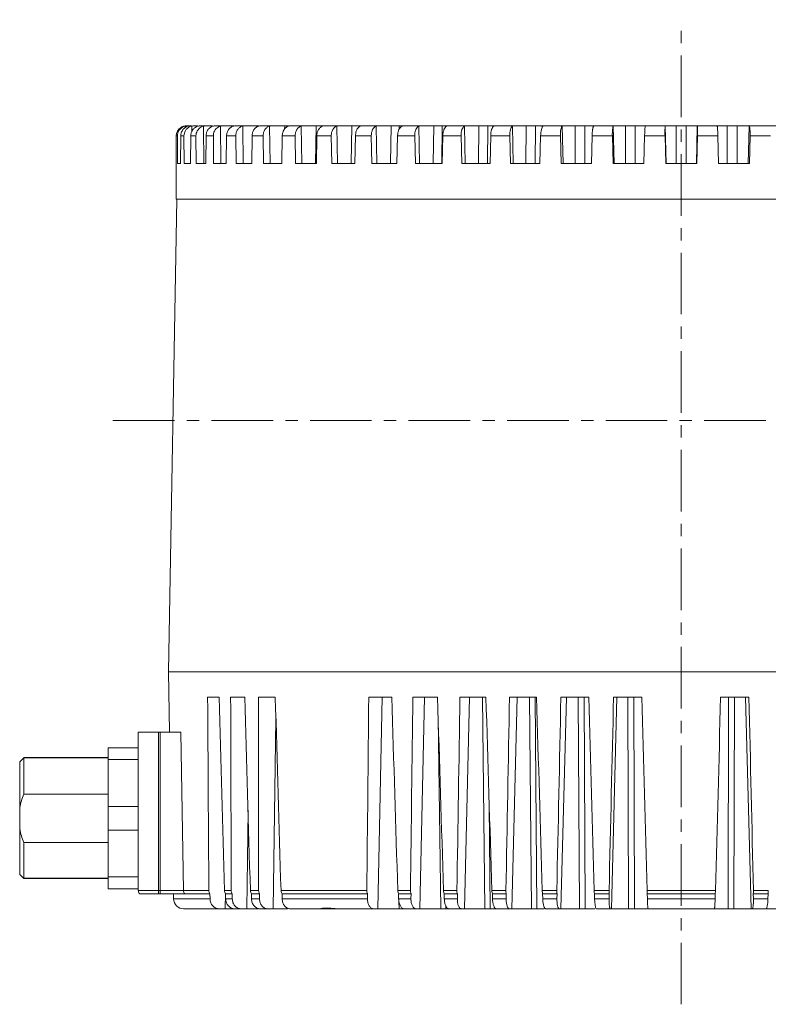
# Model space of a CAD drawing. Extents: x 695 to 3294, y -288 to 575.
# Tile 80 of 83: x 2959 to 3034, y 294 to 392. Entities that reach past the tile are written whole.
import ezdxf

# ---------------------------------------------------------------- set-up
doc = ezdxf.new("R2010")
doc.units = 0
doc.header["$LTSCALE"] = 16.335
doc.linetypes.add('CENTER', pattern=[0.6, 0.375, -0.075, 0.075, -0.075])
doc.layers.add('3_ALL_AXES', color=7, linetype='CONTINUOUS')
doc.layers.add('7_ALL_FEATURES', color=7, linetype='CONTINUOUS', lineweight=15)
doc.layers.add('中心', color=6, linetype='CENTER', lineweight=13)

msp = doc.modelspace()

# ---------------------------------------------------------------- linework, layer by layer
at = {"layer": '3_ALL_AXES', "color": 7, "linetype": 'Continuous'}
for p, q in [((2968.274, 318.853), (2959.874, 318.853)), ((2968.274, 306.853), (2959.874, 306.853))]:
    msp.add_line(p, q, dxfattribs=at)
at = {"layer": '7_ALL_FEATURES', "color": 9, "linetype": 'Continuous'}
for p, q in [((2975.938, 381.679), (2975.938, 381.53)), ((2976.582, 381.679), (2976.585, 381.117)), ((2977.76, 381.679), (2977.786, 377.953)), ((2979.459, 381.679), (2979.494, 377.953)), ((2981.659, 381.679), (2981.703, 377.953)), ((2983.114, 381.703), (2983.112, 381.609)), ((2984.337, 381.679), (2984.39, 377.953)), ((2985.83, 381.703), (2985.823, 381.387)), ((2987.464, 381.679), (2987.525, 377.953)), ((2988.978, 381.703), (2988.905, 377.953)), ((2991.005, 381.679), (2991.074, 377.953)), ((2992.524, 381.703), (2992.458, 377.953)), ((2993.254, 381.703), (2993.252, 381.598)), ((2994.921, 381.679), (2994.997, 377.953)), ((2996.429, 381.703), (2996.37, 377.953)), ((2997.223, 381.703), (2997.218, 381.37)), ((2999.17, 381.679), (2999.252, 377.953)), ((3000.65, 381.703), (3000.6, 377.953)), ((3001.5, 381.703), (3001.452, 377.953)), ((3003.705, 381.679), (3003.792, 377.953)), ((3005.14, 381.703), (3005.099, 377.953)), ((3006.037, 381.703), (3005.998, 377.953)), ((3008.477, 381.679), (3008.568, 377.953)), ((3009.851, 381.703), (3009.82, 377.953)), ((3010.785, 381.703), (3010.756, 377.953)), ((3013.432, 381.679), (3013.526, 377.953)), ((3014.731, 381.703), (3014.71, 377.953)), ((3015.692, 381.703), (3015.672, 377.953)), ((3018.517, 381.679), (3018.614, 377.953)), ((3019.727, 381.703), (3019.716, 377.953)), ((3020.703, 381.703), (3020.694, 377.953)), ((3023.676, 381.679), (3023.774, 377.953)), ((3024.783, 381.703), (3024.782, 377.953)), ((3025.765, 381.703), (3025.766, 377.953)), ((3026.872, 381.679), (3026.775, 377.953)), ((3029.845, 381.703), (3029.855, 377.953)), ((3030.822, 381.703), (3030.833, 377.953)), ((3032.032, 381.679), (3031.935, 377.953)), ((2975.05, 380.703), (2975.157, 380.703)), ((2975.494, 380.703), (2975.812, 380.703)), ((2976.483, 380.703), (2977.01, 380.703)), ((2978.007, 380.703), (2978.736, 380.703)), ((2980.049, 380.703), (2980.972, 380.703)), ((2982.586, 380.703), (2983.694, 380.703)), ((2985.591, 380.703), (2986.871, 380.703)), ((2989.03, 380.703), (2990.469, 380.703)), ((2992.867, 380.703), (2994.448, 380.703)), ((2997.059, 380.703), (2998.765, 380.703)), ((3001.56, 380.703), (3003.372, 380.703)), ((3006.32, 380.703), (3008.22, 380.703)), ((3011.289, 380.703), (3013.254, 380.703)), ((3016.411, 380.703), (3018.42, 380.703)), ((3021.629, 380.703), (3023.661, 380.703)), ((3026.888, 380.703), (3028.919, 380.703)), ((3032.129, 380.703), (3034.138, 380.703)), ((2995.083, 303.853), (2995.511, 324.903)), ((2999.263, 303.853), (2999.724, 324.903)), ((3003.727, 303.853), (3004.218, 324.903)), ((3005.748, 303.853), (3005.521, 324.903)), ((3008.428, 303.853), (3008.942, 324.903)), ((3010.364, 303.853), (3010.19, 324.903)), ((3010.922, 303.853), (3010.755, 324.903)), ((3013.313, 303.853), (3013.845, 324.903)), ((3015.143, 303.853), (3015.025, 324.903)), ((3015.717, 303.853), (3015.606, 324.903)), ((3018.33, 303.853), (3018.874, 324.903)), ((3020.033, 303.853), (3019.972, 324.903)), ((3020.617, 303.853), (3020.563, 324.903)), ((3029.931, 303.853), (3029.986, 324.903)), ((3030.516, 303.853), (3030.577, 324.903)), ((3032.219, 303.853), (3031.675, 324.903)), ((2984.693, 303.853), (2984.962, 322.726)), ((3001.346, 303.853), (3001.095, 322.854)), ((2973.274, 305.353), (2973.274, 321.403)), ((2973.432, 305.68), (2973.432, 321.403)), ((2975.759, 305.67), (2975.491, 321.403)), ((2982.073, 303.853), (2982.189, 313.653)), ((3006.285, 303.853), (3006.176, 314.161)), ((2971.274, 305.68), (2973.274, 305.68)), ((2973.274, 305.68), (2973.432, 305.68)), ((2973.432, 305.353), (2973.432, 305.68)), ((2975.759, 305.68), (2973.432, 305.68)), ((2978.29, 305.67), (2975.759, 305.67)), ((2980.516, 305.67), (2979.836, 305.67)), ((2983.233, 305.67), (2982.417, 305.67)), ((2994.004, 305.67), (2985.467, 305.67)), ((2998.336, 305.67), (2997.078, 305.67)), ((3002.964, 305.67), (3001.627, 305.67)), ((3007.836, 305.67), (3006.435, 305.67)), ((3012.899, 305.67), (3011.45, 305.67)), ((3018.097, 305.67), (3016.616, 305.67)), ((3028.672, 305.67), (3021.876, 305.67)), ((3033.933, 305.67), (3032.452, 305.67)), ((2974.783, 304.836), (2978.403, 304.836)), ((2979.926, 303.853), (2979.94, 305.353)), ((2979.961, 304.836), (2980.622, 304.836)), ((2982.537, 304.836), (2983.33, 304.836)), ((2985.581, 304.836), (2994.069, 304.836)), ((2997.167, 304.836), (2998.389, 304.836)), ((2997.206, 303.853), (2997.195, 304.598)), ((3001.705, 304.836), (3003.003, 304.836)), ((3006.502, 304.836), (3007.862, 304.836)), ((3011.504, 304.836), (3012.911, 304.836)), ((3016.657, 304.836), (3018.096, 304.836)), ((3021.905, 304.836), (3028.644, 304.836)), ((3032.453, 304.836), (3033.891, 304.836)), ((3001.855, 303.853), (3001.851, 304.169))]:
    msp.add_line(p, q, dxfattribs=at)
at = {"layer": '7_ALL_FEATURES', "color": 7, "linetype": 'Continuous'}
for p, q in [((2976.155, 381.703), (2976.333, 381.703)), ((2976.579, 381.703), (2976.483, 381.703)), ((2976.799, 381.703), (2977.155, 381.703)), ((2977.451, 381.703), (2978.666, 381.703)), ((2979.418, 381.703), (2978.942, 381.703)), ((2979.668, 381.703), (2980.774, 381.703)), ((2980.942, 381.703), (2983.276, 381.703)), ((2984.337, 381.703), (2983.427, 381.703)), ((2984.53, 381.703), (2986.213, 381.703)), ((2987.464, 381.703), (2986.371, 381.703)), ((2987.645, 381.703), (2989.635, 381.703)), ((2991.005, 381.703), (2989.741, 381.703)), ((2991.173, 381.703), (2993.483, 381.703)), ((2994.921, 381.703), (2993.5, 381.703)), ((2995.074, 381.703), (2999.17, 381.703)), ((2999.306, 381.703), (3003.705, 381.703)), ((3003.822, 381.703), (3008.477, 381.703)), ((3008.574, 381.703), (3011.549, 381.703)), ((3013.432, 381.703), (3011.552, 381.703)), ((3013.508, 381.703), (3018.517, 381.703)), ((3016.572, 381.703), (3016.573, 381.702)), ((3018.572, 381.703), (3023.676, 381.703)), ((3021.698, 381.69), (3021.696, 381.679)), ((3023.708, 381.703), (3026.84, 381.703)), ((3026.872, 381.703), (3031.977, 381.703)), ((3028.853, 381.679), (3028.851, 381.69)), ((3032.032, 381.703), (3037.041, 381.703)), ((2975.05, 380.703), (2975.048, 377.953)), ((2975.157, 380.703), (2975.162, 377.953)), ((2975.494, 380.703), (2975.484, 377.953)), ((2975.812, 380.703), (2975.825, 377.953)), ((2976.483, 380.703), (2976.466, 377.953)), ((2977.01, 380.703), (2977.03, 377.953)), ((2978.007, 380.703), (2977.983, 377.953)), ((2978.736, 380.703), (2978.763, 377.953)), ((2980.049, 380.703), (2980.017, 377.953)), ((2980.972, 380.703), (2981.006, 377.953)), ((2982.586, 380.703), (2982.548, 377.953)), ((2983.694, 380.703), (2983.734, 377.953)), ((2985.591, 380.703), (2985.547, 377.953)), ((2986.871, 380.703), (2986.917, 377.953)), ((2989.03, 380.703), (2988.98, 377.953)), ((2990.469, 380.703), (2990.521, 377.953)), ((2992.867, 380.703), (2992.812, 377.953)), ((2994.448, 380.703), (2994.505, 377.953)), ((2997.059, 380.703), (2996.999, 377.953)), ((2998.765, 380.703), (2998.826, 377.953)), ((3001.56, 380.703), (3001.496, 377.953)), ((3003.372, 380.703), (3003.437, 377.953)), ((3006.32, 380.703), (3006.254, 377.953)), ((3008.22, 380.703), (3008.287, 377.953)), ((3011.289, 380.703), (3011.22, 377.953)), ((3013.254, 380.703), (3013.324, 377.953)), ((3016.411, 380.703), (3016.34, 377.953)), ((3018.42, 380.703), (3018.491, 377.953)), ((3021.629, 380.703), (3021.557, 377.953)), ((3023.661, 380.703), (3023.733, 377.953)), ((3026.888, 380.703), (3026.816, 377.953)), ((3028.919, 380.703), (3028.991, 377.953)), ((3032.129, 380.703), (3032.058, 377.953)), ((2975.024, 374.403), (2975.024, 377.953)), ((2975.048, 377.953), (2975.024, 377.953)), ((2975.484, 377.953), (2975.162, 377.953)), ((2976.466, 377.953), (2975.825, 377.953)), ((2977.983, 377.953), (2977.03, 377.953)), ((2980.017, 377.953), (2978.763, 377.953)), ((2982.548, 377.953), (2981.006, 377.953)), ((2985.547, 377.953), (2983.734, 377.953)), ((2988.98, 377.953), (2986.917, 377.953)), ((2992.812, 377.953), (2990.521, 377.953)), ((2996.999, 377.953), (2994.505, 377.953)), ((3001.496, 377.953), (2998.826, 377.953)), ((3006.254, 377.953), (3003.437, 377.953)), ((3011.22, 377.953), (3008.287, 377.953)), ((3016.34, 377.953), (3013.324, 377.953)), ((3021.557, 377.953), (3018.491, 377.953)), ((3026.816, 377.953), (3023.733, 377.953)), ((3032.058, 377.953), (3028.991, 377.953)), ((2975.095, 374.403), (2974.274, 327.403)), ((2975.024, 374.403), (3075.524, 374.403)), ((2974.379, 321.403), (2974.274, 327.403)), ((2974.275, 327.403), (3076.274, 327.403)), ((2979.317, 324.903), (2978.166, 324.903)), ((2981.869, 324.903), (2980.455, 324.903)), ((2984.897, 324.903), (2983.234, 324.903)), ((2996.479, 324.903), (2994.19, 324.903)), ((3001.031, 324.903), (2998.581, 324.903)), ((3005.849, 324.903), (3003.264, 324.903)), ((3010.88, 324.903), (3008.189, 324.903)), ((3016.068, 324.903), (3013.3, 324.903)), ((3021.357, 324.903), (3018.543, 324.903)), ((3032.006, 324.903), (3029.192, 324.903)), ((2971.274, 305.68), (2971.274, 321.403)), ((2971.274, 321.403), (2975.491, 321.403)), ((2968.274, 305.853), (2968.274, 319.853)), ((2971.274, 319.853), (2968.274, 319.853)), ((2959.474, 318.453), (2959.874, 318.853)), ((2959.474, 307.253), (2959.474, 318.453)), ((2959.874, 318.853), (2959.874, 315.251)), ((2971.274, 318.685), (2968.274, 318.685)), ((2968.274, 315.251), (2959.874, 315.251)), ((2971.274, 314.021), (2968.274, 314.021)), ((2971.274, 311.685), (2968.274, 311.685)), ((2959.874, 310.455), (2959.874, 306.853)), ((2968.274, 310.455), (2959.874, 310.455)), ((2959.474, 307.253), (2959.874, 306.853)), ((2971.274, 307.021), (2968.274, 307.021)), ((2971.274, 305.853), (2968.274, 305.853)), ((2971.389, 305.353), (2975.865, 305.353)), ((2974.774, 305.353), (2974.783, 304.836)), ((2975.878, 305.353), (2978.399, 305.353)), ((2978.403, 304.836), (2978.399, 305.353)), ((2979.947, 305.353), (2979.961, 304.836)), ((2979.947, 305.353), (2980.62, 305.353)), ((2980.622, 304.836), (2980.62, 305.353)), ((2982.522, 305.353), (2982.537, 304.836)), ((2982.522, 305.353), (2983.33, 305.353)), ((2983.33, 304.836), (2983.33, 305.353)), ((2985.566, 305.353), (2985.581, 304.836)), ((2985.566, 305.353), (2994.074, 305.353)), ((2994.069, 304.836), (2994.074, 305.353)), ((2997.151, 305.353), (2998.395, 305.353)), ((2997.151, 305.353), (2997.167, 304.836)), ((2998.389, 304.836), (2998.395, 305.353)), ((3001.689, 305.353), (3003.011, 305.353)), ((3001.689, 305.353), (3001.705, 304.836)), ((3003.003, 304.836), (3003.011, 305.353)), ((3006.486, 305.353), (3007.871, 305.353)), ((3006.486, 305.353), (3006.502, 304.836)), ((3007.862, 304.836), (3007.871, 305.353)), ((3011.489, 305.353), (3012.922, 305.353)), ((3011.489, 305.353), (3011.504, 304.836)), ((3012.911, 304.836), (3012.922, 305.353)), ((3016.643, 305.353), (3018.108, 305.353)), ((3016.643, 305.353), (3016.657, 304.836)), ((3018.096, 304.836), (3018.108, 305.353)), ((3021.891, 305.353), (3028.658, 305.353)), ((3021.891, 305.353), (3021.905, 304.836)), ((3028.644, 304.836), (3028.658, 305.353)), ((3032.441, 305.353), (3033.906, 305.353)), ((3032.441, 305.353), (3032.453, 304.836)), ((3033.891, 304.836), (3033.906, 305.353)), ((2975.783, 303.853), (2983.221, 303.853)), ((2983.388, 303.853), (2986.108, 303.853)), ((2986.373, 303.853), (3002.096, 303.853)), ((3002.181, 303.853), (3006.768, 303.853)), ((3006.883, 303.853), (3011.647, 303.853)), ((3011.786, 303.853), (3016.679, 303.853)), ((3016.838, 303.853), (3021.932, 303.853)), ((3021.981, 303.853), (3038.762, 303.853))]:
    msp.add_line(p, q, dxfattribs=at)
for centre, radius, start, end in [((2976.165, 380.704), 1.008, 160.79215, 180.03362), ((2976.154, 380.706), 0.997, 102.49264, 160.72617), ((2976.049, 380.71), 0.993, 90.01092, 102.50651), ((2976.155, 380.696), 1.007, 89.9728, 102.41951), ((2976.794, 380.735), 0.968, 102.63466, 107.55052), ((2975.783, 304.853), 1, 181, 270)]:
    msp.add_arc(centre, radius, start, end, dxfattribs=at)
for centre, major_axis, ratio, start_param, end_param in [((3046.713, 2567.773), (32.172, 3441.002), 0.018232, -4.002253, -3.99486), ((2997.924, 2567.773), (-41.043, 3441.002), 0.017376, -4.002631, -3.995238), ((3052.46, 2567.773), (40.796, 3441.002), 0.017403, -4.002218, -3.994824), ((2992.484, 2567.773), (-49.204, 3441.002), 0.016351, -4.002658, -3.995264), ((3057.91, 2567.773), (48.972, 3441.002), 0.016384, -4.002191, -3.994797), ((2987.404, 2567.773), (-56.826, 3441.002), 0.015147, -4.002674, -3.99528), ((3071.894, 2567.773), (69.949, 3441.002), 0.012302, -4.002174, -3.99478), ((2974.851, 2567.773), (-75.653, 3441.002), 0.010601, -4.002657, -3.995263), ((3075.597, 2567.773), (75.502, 3441.002), 0.010651, -4.00219, -3.994797), ((2971.716, 2567.773), (-80.354, 3441.002), 0.00883, -4.00263, -3.995237), ((3078.749, 2567.773), (80.228, 3441.002), 0.008884, -4.002217, -3.994823), ((2969.168, 2567.773), (-84.175, 3441.002), 0.006963, -4.002594, -3.995201), ((3081.315, 2567.773), (84.075, 3441.002), 0.007019, -4.002252, -3.994859), ((2967.234, 2567.773), (-87.073, 3441.002), 0.00502, -4.002551, -3.995157), ((3083.267, 2567.773), (87.002, 3441.002), 0.005078, -4.002296, -3.994902), ((2965.937, 2567.773), (-89.019, 3441.002), 0.003022, -4.002502, -3.995109), ((3084.583, 2567.773), (88.976, 3441.002), 0.003081, -4.002344, -3.994951), ((2965.289, 2567.773), (-89.99, 3441.002), 0.000991, -4.00245, -3.995056), ((3085.26, 2567.773), (89.99, 3441.002), 0.000991, -2.288129, -2.280735), ((2965.965, 2567.773), (-88.976, 3441.002), 0.003081, -2.288235, -2.280841)]:
    msp.add_ellipse(centre, major_axis=major_axis, ratio=ratio, start_param=start_param, end_param=end_param, dxfattribs=at)
for points, knots in [([(2975.834, 381.679), (2975.725, 381.655), (2975.512, 381.569), (2975.256, 381.341), (2975.089, 381.042), (2975.05, 380.815), (2975.05, 380.703)], [0, 0, 0, 0, 0.249886, 0.499895, 0.749962, 1, 1, 1, 1]), ([(2976.272, 381.679), (2976.164, 381.655), (2975.953, 381.568), (2975.699, 381.341), (2975.533, 381.041), (2975.494, 380.815), (2975.494, 380.703)], [0, 0, 0, 0, 0.248679, 0.498399, 0.749018, 1, 1, 1, 1]), ([(2975.812, 380.703), (2975.812, 380.808), (2975.844, 381.02), (2975.988, 381.305), (2976.213, 381.531), (2976.403, 381.626), (2976.502, 381.658)], [0, 0, 0, 0, 0.251236, 0.501718, 0.751107, 1, 1, 1, 1]), ([(2976.483, 381.703), (2976.465, 381.703), (2976.395, 381.701), (2976.324, 381.691), (2976.272, 381.679)], [0, 0, 0, 0, 0.244815, 1, 1, 1, 1]), ([(2977.247, 381.679), (2977.141, 381.655), (2976.933, 381.568), (2976.685, 381.34), (2976.522, 381.041), (2976.484, 380.815), (2976.483, 380.703)], [0, 0, 0, 0, 0.246256, 0.495309, 0.746993, 1, 1, 1, 1]), ([(2977.01, 380.703), (2977.009, 380.878), (2977.096, 381.232), (2977.353, 381.493), (2977.503, 381.578)], [0, 0, 0, 0, 0.504234, 1, 1, 1, 1]), ([(2977.451, 381.703), (2977.434, 381.703), (2977.366, 381.701), (2977.298, 381.691), (2977.247, 381.679)], [0, 0, 0, 0, 0.242506, 1, 1, 1, 1]), ([(2977.76, 381.679), (2977.778, 381.683), (2977.848, 381.697), (2977.92, 381.703), (2977.975, 381.703)], [0, 0, 0, 0, 0.246834, 1, 1, 1, 1]), ([(2978.748, 381.679), (2978.645, 381.655), (2978.443, 381.567), (2978.202, 381.338), (2978.046, 381.04), (2978.008, 380.815), (2978.007, 380.703)], [0, 0, 0, 0, 0.24258, 0.490596, 0.743877, 1, 1, 1, 1]), ([(2978.736, 380.703), (2978.734, 380.869), (2978.809, 381.203), (2979.034, 381.463), (2979.168, 381.552)], [0, 0, 0, 0, 0.507539, 1, 1, 1, 1]), ([(2978.942, 381.703), (2978.927, 381.703), (2978.861, 381.701), (2978.796, 381.691), (2978.748, 381.679)], [0, 0, 0, 0, 0.239965, 1, 1, 1, 1]), ([(2979.168, 381.552), (2979.191, 381.567), (2979.281, 381.622), (2979.382, 381.661), (2979.459, 381.679)], [0, 0, 0, 0, 0.252344, 1, 1, 1, 1]), ([(2979.459, 381.679), (2979.475, 381.683), (2979.544, 381.698), (2979.615, 381.703), (2979.668, 381.703)], [0, 0, 0, 0, 0.24493, 1, 1, 1, 1]), ([(2980.759, 381.679), (2980.659, 381.655), (2980.465, 381.565), (2980.236, 381.336), (2980.086, 381.038), (2980.05, 380.815), (2980.049, 380.703)], [0, 0, 0, 0, 0.237598, 0.484219, 0.739657, 1, 1, 1, 1]), ([(2980.942, 381.703), (2980.927, 381.703), (2980.866, 381.701), (2980.804, 381.691), (2980.759, 381.679)], [0, 0, 0, 0, 0.237094, 1, 1, 1, 1]), ([(2980.972, 380.703), (2980.971, 380.815), (2981.001, 381.037), (2981.144, 381.336), (2981.368, 381.566), (2981.561, 381.655), (2981.659, 381.679)], [0, 0, 0, 0, 0.261614, 0.516781, 0.762544, 1, 1, 1, 1]), ([(2981.659, 381.679), (2981.675, 381.683), (2981.742, 381.698), (2981.81, 381.703), (2981.861, 381.703)], [0, 0, 0, 0, 0.242993, 1, 1, 1, 1]), ([(2983.257, 381.679), (2983.163, 381.655), (2982.978, 381.563), (2982.762, 381.334), (2982.622, 381.037), (2982.587, 380.815), (2982.586, 380.703)], [0, 0, 0, 0, 0.231239, 0.476134, 0.734322, 1, 1, 1, 1]), ([(2983.427, 381.703), (2983.414, 381.703), (2983.356, 381.701), (2983.3, 381.691), (2983.257, 381.679)], [0, 0, 0, 0, 0.233751, 1, 1, 1, 1]), ([(2983.694, 380.703), (2983.692, 380.815), (2983.72, 381.036), (2983.852, 381.333), (2984.061, 381.564), (2984.244, 381.655), (2984.337, 381.679)], [0, 0, 0, 0, 0.267266, 0.525204, 0.769051, 1, 1, 1, 1]), ([(2984.337, 381.679), (2984.352, 381.683), (2984.416, 381.698), (2984.481, 381.703), (2984.53, 381.703)], [0, 0, 0, 0, 0.240988, 1, 1, 1, 1]), ([(2986.216, 381.679), (2986.128, 381.654), (2985.954, 381.561), (2985.754, 381.331), (2985.625, 381.035), (2985.592, 380.815), (2985.591, 380.703)], [0, 0, 0, 0, 0.223431, 0.466306, 0.727875, 1, 1, 1, 1]), ([(2986.371, 381.703), (2986.359, 381.703), (2986.307, 381.701), (2986.255, 381.69), (2986.216, 381.679)], [0, 0, 0, 0, 0.229723, 1, 1, 1, 1]), ([(2986.871, 380.703), (2986.869, 380.814), (2986.894, 381.034), (2987.014, 381.33), (2987.206, 381.561), (2987.377, 381.655), (2987.464, 381.679)], [0, 0, 0, 0, 0.274038, 0.535422, 0.777074, 1, 1, 1, 1]), ([(2987.464, 381.679), (2987.478, 381.683), (2987.537, 381.698), (2987.599, 381.703), (2987.645, 381.703)], [0, 0, 0, 0, 0.238878, 1, 1, 1, 1]), ([(2989.603, 381.679), (2989.521, 381.654), (2989.36, 381.558), (2989.18, 381.328), (2989.062, 381.033), (2989.032, 380.815), (2989.03, 380.703)], [0, 0, 0, 0, 0.21411, 0.454734, 0.720342, 1, 1, 1, 1]), ([(2989.741, 381.703), (2989.73, 381.703), (2989.683, 381.701), (2989.637, 381.69), (2989.603, 381.679)], [0, 0, 0, 0, 0.224665, 1, 1, 1, 1]), ([(2990.469, 380.703), (2990.467, 380.814), (2990.488, 381.032), (2990.595, 381.327), (2990.767, 381.558), (2990.925, 381.654), (2991.005, 381.679)], [0, 0, 0, 0, 0.281888, 0.547425, 0.786676, 1, 1, 1, 1]), ([(2991.005, 381.679), (2991.018, 381.683), (2991.072, 381.698), (2991.129, 381.703), (2991.173, 381.703)], [0, 0, 0, 0, 0.236623, 1, 1, 1, 1]), ([(2993.38, 381.679), (2993.306, 381.654), (2993.18, 381.568), (2993.044, 381.39), (2992.912, 381.11), (2992.87, 380.868), (2992.867, 380.703)], [0, 0, 0, 0, 0.203355, 0.379126, 0.574156, 1, 1, 1, 1]), ([(2993.5, 381.703), (2993.491, 381.703), (2993.45, 381.701), (2993.41, 381.69), (2993.38, 381.679)], [0, 0, 0, 0, 0.21799, 1, 1, 1, 1]), ([(2994.448, 380.703), (2994.446, 380.814), (2994.463, 381.03), (2994.556, 381.323), (2994.706, 381.554), (2994.849, 381.654), (2994.921, 381.679)], [0, 0, 0, 0, 0.290715, 0.561115, 0.797873, 1, 1, 1, 1]), ([(2994.921, 381.679), (2994.933, 381.684), (2994.982, 381.698), (2995.034, 381.703), (2995.074, 381.703)], [0, 0, 0, 0, 0.234189, 1, 1, 1, 1]), ([(2997.507, 381.679), (2997.441, 381.653), (2997.312, 381.548), (2997.176, 381.32), (2997.085, 381.029), (2997.061, 380.814), (2997.059, 380.703)], [0, 0, 0, 0, 0.190938, 0.42677, 0.70241, 1, 1, 1, 1]), ([(2997.607, 381.703), (2997.6, 381.703), (2997.566, 381.7), (2997.532, 381.69), (2997.507, 381.679)], [0, 0, 0, 0, 0.208592, 1, 1, 1, 1]), ([(2998.765, 380.703), (2998.762, 380.814), (2998.777, 381.028), (2998.855, 381.319), (2998.98, 381.548), (2999.106, 381.653), (2999.17, 381.679)], [0, 0, 0, 0, 0.300322, 0.576239, 0.810563, 1, 1, 1, 1]), ([(2999.17, 381.679), (2999.18, 381.684), (2999.224, 381.698), (2999.27, 381.703), (2999.306, 381.703)], [0, 0, 0, 0, 0.231558, 1, 1, 1, 1]), ([(3001.938, 381.679), (3001.881, 381.652), (3001.771, 381.542), (3001.659, 381.316), (3001.583, 381.027), (3001.562, 380.814), (3001.56, 380.703)], [0, 0, 0, 0, 0.177414, 0.410998, 0.692461, 1, 1, 1, 1]), ([(3002.018, 381.703), (3002.013, 381.703), (3001.985, 381.7), (3001.959, 381.689), (3001.938, 381.679)], [0, 0, 0, 0, 0.194173, 1, 1, 1, 1]), ([(3003.372, 380.703), (3003.37, 380.814), (3003.38, 381.026), (3003.443, 381.315), (3003.544, 381.542), (3003.649, 381.652), (3003.705, 381.679)], [0, 0, 0, 0, 0.310363, 0.592295, 0.824433, 1, 1, 1, 1]), ([(3003.705, 381.679), (3003.714, 381.684), (3003.751, 381.699), (3003.791, 381.703), (3003.822, 381.703)], [0, 0, 0, 0, 0.228788, 1, 1, 1, 1]), ([(3006.625, 381.679), (3006.576, 381.65), (3006.489, 381.535), (3006.402, 381.313), (3006.341, 381.025), (3006.323, 380.814), (3006.32, 380.703)], [0, 0, 0, 0, 0.163265, 0.394932, 0.68244, 1, 1, 1, 1]), ([(3006.683, 381.703), (3006.675, 381.703), (3006.655, 381.696), (3006.636, 381.686), (3006.625, 381.679)], [0, 0, 0, 0, 0.389217, 1, 1, 1, 1]), ([(3008.22, 380.703), (3008.217, 380.814), (3008.224, 381.024), (3008.271, 381.312), (3008.347, 381.534), (3008.429, 381.65), (3008.477, 381.679)], [0, 0, 0, 0, 0.320279, 0.608404, 0.838803, 1, 1, 1, 1]), ([(3008.477, 381.679), (3008.483, 381.684), (3008.513, 381.699), (3008.548, 381.703), (3008.574, 381.703)], [0, 0, 0, 0, 0.226196, 1, 1, 1, 1]), ([(3011.516, 381.679), (3011.5, 381.665), (3011.467, 381.625), (3011.409, 381.509), (3011.352, 381.309), (3011.306, 381.024), (3011.292, 380.814), (3011.289, 380.703)], [0, 0, 0, 0, 0.064908, 0.150324, 0.380354, 0.673392, 1, 1, 1, 1]), ([(3011.552, 381.703), (3011.548, 381.703), (3011.535, 381.694), (3011.524, 381.686), (3011.516, 381.679)], [0, 0, 0, 0, 0.321, 1, 1, 1, 1]), ([(3013.254, 380.703), (3013.251, 380.814), (3013.254, 381.023), (3013.286, 381.308), (3013.333, 381.509), (3013.386, 381.624), (3013.416, 381.665), (3013.432, 381.679)], [0, 0, 0, 0, 0.32892, 0.62259, 0.851627, 0.936096, 1, 1, 1, 1]), ([(3013.432, 381.679), (3013.437, 381.683), (3013.459, 381.699), (3013.487, 381.703), (3013.508, 381.703)], [0, 0, 0, 0, 0.225023, 1, 1, 1, 1]), ([(3016.558, 381.679), (3016.547, 381.664), (3016.527, 381.622), (3016.503, 381.546), (3016.48, 381.445), (3016.451, 381.273), (3016.424, 381.023), (3016.413, 380.814), (3016.411, 380.703)], [0, 0, 0, 0, 0.057145, 0.13852, 0.242935, 0.367809, 0.665715, 1, 1, 1, 1]), ([(3016.573, 381.702), (3016.572, 381.699), (3016.567, 381.692), (3016.562, 381.684), (3016.558, 381.679)], [0, 0, 0, 0, 0.313032, 1, 1, 1, 1]), ([(3018.42, 380.703), (3018.417, 380.814), (3018.417, 381.023), (3018.43, 381.272), (3018.451, 381.445), (3018.469, 381.545), (3018.489, 381.622), (3018.507, 381.664), (3018.517, 381.679)], [0, 0, 0, 0, 0.335889, 0.634304, 0.759007, 0.862983, 0.943681, 1, 1, 1, 1]), ([(3018.517, 381.679), (3018.522, 381.687), (3018.539, 381.701), (3018.561, 381.703), (3018.572, 381.703)], [0, 0, 0, 0, 0.457117, 1, 1, 1, 1]), ([(3021.676, 381.552), (3021.663, 381.432), (3021.645, 381.148), (3021.634, 380.865), (3021.629, 380.703)], [0, 0, 0, 0, 0.42845, 1, 1, 1, 1]), ([(3021.696, 381.679), (3021.692, 381.663), (3021.684, 381.621), (3021.679, 381.578), (3021.676, 381.552)], [0, 0, 0, 0, 0.398078, 1, 1, 1, 1]), ([(3021.686, 381.703), (3021.689, 381.703), (3021.697, 381.701), (3021.698, 381.694), (3021.698, 381.69)], [0, 0, 0, 0, 0.483379, 1, 1, 1, 1]), ([(3023.661, 380.703), (3023.658, 380.814), (3023.654, 381.022), (3023.655, 381.306), (3023.659, 381.504), (3023.668, 381.621), (3023.673, 381.663), (3023.676, 381.679)], [0, 0, 0, 0, 0.339598, 0.640703, 0.869317, 0.948071, 1, 1, 1, 1]), ([(3023.676, 381.679), (3023.678, 381.686), (3023.685, 381.701), (3023.701, 381.703), (3023.708, 381.703)], [0, 0, 0, 0, 0.478688, 1, 1, 1, 1]), ([(3026.84, 381.703), (3026.848, 381.703), (3026.864, 381.701), (3026.871, 381.686), (3026.872, 381.679)], [0, 0, 0, 0, 0.521312, 1, 1, 1, 1]), ([(3026.872, 381.679), (3026.876, 381.663), (3026.881, 381.621), (3026.889, 381.504), (3026.894, 381.306), (3026.895, 381.022), (3026.891, 380.814), (3026.888, 380.703)], [0, 0, 0, 0, 0.051929, 0.130683, 0.359297, 0.660402, 1, 1, 1, 1]), ([(3028.851, 381.69), (3028.851, 381.694), (3028.852, 381.701), (3028.859, 381.703), (3028.862, 381.703)], [0, 0, 0, 0, 0.516621, 1, 1, 1, 1]), ([(3028.873, 381.552), (3028.87, 381.578), (3028.864, 381.621), (3028.857, 381.663), (3028.853, 381.679)], [0, 0, 0, 0, 0.601922, 1, 1, 1, 1]), ([(3028.919, 380.703), (3028.915, 380.865), (3028.904, 381.148), (3028.886, 381.432), (3028.873, 381.552)], [0, 0, 0, 0, 0.57155, 1, 1, 1, 1]), ([(3031.977, 381.703), (3031.988, 381.703), (3032.009, 381.701), (3032.026, 381.687), (3032.032, 381.679)], [0, 0, 0, 0, 0.542883, 1, 1, 1, 1]), ([(3032.032, 381.679), (3032.042, 381.664), (3032.06, 381.622), (3032.08, 381.545), (3032.098, 381.445), (3032.118, 381.272), (3032.132, 381.023), (3032.132, 380.814), (3032.129, 380.703)], [0, 0, 0, 0, 0.056319, 0.137017, 0.240993, 0.365696, 0.664111, 1, 1, 1, 1]), ([(2959.874, 315.251), (2959.788, 315.034), (2959.631, 314.592), (2959.518, 314.137), (2959.474, 313.907)], [0, 0, 0, 0, 0.500004, 1, 1, 1, 1]), ([(2959.474, 311.799), (2959.518, 311.569), (2959.631, 311.114), (2959.788, 310.672), (2959.874, 310.455)], [0, 0, 0, 0, 0.499996, 1, 1, 1, 1]), ([(2971.389, 305.353), (2971.365, 305.382), (2971.323, 305.446), (2971.283, 305.558), (2971.274, 305.638), (2971.274, 305.68)], [0, 0, 0, 0, 0.318626, 0.644879, 1, 1, 1, 1]), ([(2971.389, 305.353), (2971.365, 305.382), (2971.323, 305.446), (2971.283, 305.558), (2971.274, 305.638), (2971.274, 305.68)], [0, 0, 0, 0, 0.318806, 0.645243, 1, 1, 1, 1]), ([(2978.399, 305.353), (2978.365, 305.397), (2978.309, 305.499), (2978.29, 305.613), (2978.29, 305.67)], [0, 0, 0, 0, 0.495768, 1, 1, 1, 1]), ([(2979.836, 305.67), (2979.837, 305.613), (2979.858, 305.499), (2979.912, 305.397), (2979.947, 305.353)], [0, 0, 0, 0, 0.505284, 1, 1, 1, 1]), ([(2980.62, 305.353), (2980.587, 305.397), (2980.534, 305.5), (2980.517, 305.613), (2980.516, 305.67)], [0, 0, 0, 0, 0.493322, 1, 1, 1, 1]), ([(2982.417, 305.67), (2982.417, 305.641), (2982.429, 305.53), (2982.473, 305.42), (2982.522, 305.353)], [0, 0, 0, 0, 0.256308, 1, 1, 1, 1]), ([(2983.33, 305.353), (2983.314, 305.375), (2983.258, 305.472), (2983.233, 305.586), (2983.233, 305.67)], [0, 0, 0, 0, 0.243472, 1, 1, 1, 1]), ([(2985.467, 305.67), (2985.468, 305.641), (2985.479, 305.53), (2985.519, 305.421), (2985.566, 305.353)], [0, 0, 0, 0, 0.25806, 1, 1, 1, 1]), ([(2994.074, 305.353), (2994.062, 305.376), (2994.019, 305.476), (2994.003, 305.587), (2994.004, 305.67)], [0, 0, 0, 0, 0.234206, 1, 1, 1, 1]), ([(2997.078, 305.67), (2997.079, 305.641), (2997.088, 305.533), (2997.116, 305.425), (2997.151, 305.353)], [0, 0, 0, 0, 0.263984, 1, 1, 1, 1]), ([(2998.395, 305.353), (2998.385, 305.376), (2998.348, 305.478), (2998.335, 305.587), (2998.336, 305.67)], [0, 0, 0, 0, 0.231014, 1, 1, 1, 1]), ([(3001.627, 305.67), (3001.628, 305.641), (3001.636, 305.534), (3001.659, 305.426), (3001.689, 305.353)], [0, 0, 0, 0, 0.2659, 1, 1, 1, 1]), ([(3003.011, 305.353), (3003.003, 305.376), (3002.972, 305.479), (3002.963, 305.587), (3002.964, 305.67)], [0, 0, 0, 0, 0.228027, 1, 1, 1, 1]), ([(3006.435, 305.67), (3006.436, 305.641), (3006.443, 305.534), (3006.462, 305.428), (3006.486, 305.353)], [0, 0, 0, 0, 0.267631, 1, 1, 1, 1]), ([(3007.871, 305.353), (3007.865, 305.376), (3007.841, 305.48), (3007.834, 305.588), (3007.836, 305.67)], [0, 0, 0, 0, 0.225415, 1, 1, 1, 1]), ([(3011.45, 305.67), (3011.451, 305.641), (3011.456, 305.535), (3011.47, 305.429), (3011.489, 305.353)], [0, 0, 0, 0, 0.269084, 1, 1, 1, 1]), ([(3012.922, 305.353), (3012.917, 305.376), (3012.901, 305.481), (3012.897, 305.588), (3012.899, 305.67)], [0, 0, 0, 0, 0.22334, 1, 1, 1, 1]), ([(3016.616, 305.67), (3016.617, 305.641), (3016.621, 305.535), (3016.63, 305.43), (3016.643, 305.353)], [0, 0, 0, 0, 0.270175, 1, 1, 1, 1]), ([(3018.108, 305.353), (3018.105, 305.376), (3018.096, 305.482), (3018.095, 305.588), (3018.097, 305.67)], [0, 0, 0, 0, 0.221942, 1, 1, 1, 1]), ([(3021.876, 305.67), (3021.877, 305.641), (3021.881, 305.536), (3021.886, 305.43), (3021.891, 305.353)], [0, 0, 0, 0, 0.270841, 1, 1, 1, 1]), ([(3028.658, 305.353), (3028.659, 305.376), (3028.666, 305.482), (3028.67, 305.588), (3028.672, 305.67)], [0, 0, 0, 0, 0.221509, 1, 1, 1, 1]), ([(3032.452, 305.67), (3032.452, 305.641), (3032.453, 305.536), (3032.449, 305.43), (3032.441, 305.353)], [0, 0, 0, 0, 0.270755, 1, 1, 1, 1]), ([(3033.906, 305.353), (3033.91, 305.376), (3033.924, 305.482), (3033.931, 305.588), (3033.933, 305.67)], [0, 0, 0, 0, 0.222502, 1, 1, 1, 1]), ([(2979.327, 303.853), (2979.207, 303.853), (2978.962, 303.905), (2978.655, 304.126), (2978.452, 304.452), (2978.404, 304.708), (2978.403, 304.836)], [0, 0, 0, 0, 0.242518, 0.488963, 0.741857, 1, 1, 1, 1]), ([(2979.961, 304.836), (2979.964, 304.707), (2980.015, 304.453), (2980.214, 304.128), (2980.509, 303.906), (2980.747, 303.853), (2980.862, 303.853)], [0, 0, 0, 0, 0.262798, 0.518671, 0.763682, 1, 1, 1, 1]), ([(2981.502, 303.853), (2981.387, 303.853), (2981.15, 303.906), (2980.858, 304.128), (2980.667, 304.454), (2980.622, 304.708), (2980.622, 304.836)], [0, 0, 0, 0, 0.237166, 0.481379, 0.736474, 1, 1, 1, 1]), ([(2982.537, 304.836), (2982.541, 304.708), (2982.588, 304.456), (2982.775, 304.131), (2983.052, 303.908), (2983.279, 303.853), (2983.388, 303.853)], [0, 0, 0, 0, 0.269427, 0.528332, 0.770775, 1, 1, 1, 1]), ([(2984.155, 303.853), (2984.047, 303.853), (2983.821, 303.907), (2983.548, 304.132), (2983.37, 304.457), (2983.33, 304.708), (2983.33, 304.836)], [0, 0, 0, 0, 0.230145, 0.471579, 0.729615, 1, 1, 1, 1]), ([(2985.581, 304.836), (2985.585, 304.708), (2985.629, 304.458), (2985.801, 304.136), (2986.058, 303.91), (2986.272, 303.853), (2986.373, 303.853)], [0, 0, 0, 0, 0.277581, 0.540313, 0.779671, 1, 1, 1, 1]), ([(2994.679, 303.853), (2994.638, 303.853), (2994.554, 303.866), (2994.435, 303.925), (2994.328, 304.018), (2994.201, 304.189), (2994.093, 304.466), (2994.067, 304.709), (2994.069, 304.836)], [0, 0, 0, 0, 0.096718, 0.198249, 0.308295, 0.428995, 0.700506, 1, 1, 1, 1]), ([(2997.167, 304.836), (2997.171, 304.709), (2997.203, 304.468), (2997.305, 304.192), (2997.422, 304.019), (2997.517, 303.926), (2997.621, 303.867), (2997.696, 303.853), (2997.732, 303.853)], [0, 0, 0, 0, 0.310672, 0.589812, 0.710823, 0.817899, 0.912848, 1, 1, 1, 1]), ([(2998.913, 303.853), (2998.877, 303.853), (2998.803, 303.867), (2998.7, 303.926), (2998.609, 304.019), (2998.499, 304.192), (2998.408, 304.47), (2998.387, 304.709), (2998.389, 304.836)], [0, 0, 0, 0, 0.087886, 0.182507, 0.288722, 0.408836, 0.68732, 1, 1, 1, 1]), ([(3001.705, 304.836), (3001.709, 304.709), (3001.737, 304.471), (3001.822, 304.195), (3001.921, 304.021), (3002, 303.928), (3002.087, 303.868), (3002.151, 303.853), (3002.181, 303.853)], [0, 0, 0, 0, 0.325077, 0.612191, 0.73289, 0.836025, 0.923262, 1, 1, 1, 1]), ([(3003.435, 303.853), (3003.406, 303.853), (3003.342, 303.868), (3003.257, 303.928), (3003.181, 304.021), (3003.09, 304.196), (3003.018, 304.472), (3003.001, 304.71), (3003.003, 304.836)], [0, 0, 0, 0, 0.077307, 0.164018, 0.266199, 0.386025, 0.672716, 1, 1, 1, 1]), ([(3006.502, 304.836), (3006.506, 304.709), (3006.524, 304.525), (3006.574, 304.294), (3006.62, 304.146), (3006.676, 304.023), (3006.738, 303.931), (3006.806, 303.87), (3006.859, 303.853), (3006.883, 303.853)], [0, 0, 0, 0, 0.340492, 0.496654, 0.636901, 0.757641, 0.856828, 0.935538, 1, 1, 1, 1]), ([(3008.197, 303.853), (3008.174, 303.853), (3008.121, 303.869), (3008.055, 303.931), (3007.997, 304.024), (3007.947, 304.146), (3007.907, 304.294), (3007.868, 304.526), (3007.86, 304.71), (3007.862, 304.836)], [0, 0, 0, 0, 0.064808, 0.14281, 0.241021, 0.360979, 0.500877, 0.657248, 1, 1, 1, 1]), ([(3011.504, 304.836), (3011.508, 304.709), (3011.522, 304.526), (3011.56, 304.294), (3011.594, 304.147), (3011.636, 304.025), (3011.684, 303.922), (3011.745, 303.853), (3011.786, 303.853)], [0, 0, 0, 0, 0.35767, 0.520368, 0.664818, 0.786605, 0.882674, 1, 1, 1, 1]), ([(3013.147, 303.853), (3013.106, 303.853), (3013.046, 303.922), (3013.003, 304.025), (3012.951, 304.203), (3012.915, 304.476), (3012.909, 304.71), (3012.911, 304.836)], [0, 0, 0, 0, 0.116391, 0.21163, 0.332867, 0.640058, 1, 1, 1, 1]), ([(3016.657, 304.836), (3016.661, 304.71), (3016.674, 304.477), (3016.707, 304.204), (3016.744, 304.027), (3016.768, 303.946), (3016.79, 303.897), (3016.807, 303.869), (3016.826, 303.853), (3016.838, 303.853)], [0, 0, 0, 0, 0.371236, 0.68674, 0.809264, 0.902539, 0.937579, 0.964919, 1, 1, 1, 1]), ([(3018.228, 303.853), (3018.217, 303.853), (3018.198, 303.869), (3018.183, 303.897), (3018.163, 303.946), (3018.142, 304.027), (3018.123, 304.148), (3018.108, 304.295), (3018.094, 304.527), (3018.093, 304.71), (3018.096, 304.836)], [0, 0, 0, 0, 0.034961, 0.061975, 0.096662, 0.189315, 0.31146, 0.459123, 0.627229, 1, 1, 1, 1]), ([(3021.905, 304.836), (3021.907, 304.771), (3021.911, 304.646), (3021.918, 304.463), (3021.927, 304.295), (3021.937, 304.149), (3021.948, 304.028), (3021.957, 303.947), (3021.965, 303.898), (3021.97, 303.874), (3021.974, 303.861), (3021.979, 303.853), (3021.981, 303.853)], [0, 0, 0, 0, 0.194681, 0.381831, 0.55384, 0.704498, 0.828257, 0.920423, 0.953614, 0.977808, 0.993013, 1, 1, 1, 1]), ([(3028.567, 303.853), (3028.57, 303.853), (3028.574, 303.861), (3028.579, 303.874), (3028.584, 303.898), (3028.592, 303.947), (3028.601, 304.028), (3028.612, 304.149), (3028.622, 304.295), (3028.63, 304.463), (3028.638, 304.646), (3028.642, 304.771), (3028.644, 304.836)], [0, 0, 0, 0, 0.006987, 0.022192, 0.046386, 0.079577, 0.171743, 0.295502, 0.44616, 0.618169, 0.805319, 1, 1, 1, 1]), ([(3032.453, 304.836), (3032.456, 304.71), (3032.455, 304.527), (3032.441, 304.295), (3032.426, 304.148), (3032.406, 304.027), (3032.386, 303.946), (3032.366, 303.897), (3032.351, 303.869), (3032.332, 303.853), (3032.32, 303.853)], [0, 0, 0, 0, 0.372771, 0.540877, 0.68854, 0.810685, 0.903338, 0.938025, 0.965039, 1, 1, 1, 1]), ([(3033.711, 303.853), (3033.723, 303.853), (3033.742, 303.869), (3033.758, 303.897), (3033.78, 303.946), (3033.804, 304.027), (3033.842, 304.204), (3033.874, 304.477), (3033.888, 304.71), (3033.891, 304.836)], [0, 0, 0, 0, 0.035081, 0.062421, 0.097461, 0.190736, 0.31326, 0.628764, 1, 1, 1, 1]), ([(2991.193, 303.853), (2991.082, 303.853), (2990.866, 303.867), (2990.558, 303.898), (2990.274, 303.922), (2990.019, 303.932), (2989.825, 303.925), (2989.688, 303.912), (2989.601, 303.899), (2989.525, 303.885), (2989.464, 303.871), (2989.42, 303.86), (2989.397, 303.853), (2989.388, 303.853)], [0, 0, 0, 0, 0.183913, 0.355904, 0.513144, 0.654639, 0.77864, 0.833275, 0.882393, 0.925099, 0.960333, 0.986276, 1, 1, 1, 1])]:
    msp.add_open_spline(points, degree=3, knots=knots, dxfattribs=at)
for points in [[(2976.582, 381.679), (2976.653, 381.695), (2976.727, 381.703), (2976.799, 381.703)], [(2977.503, 381.578), (2977.583, 381.624), (2977.67, 381.659), (2977.76, 381.679)], [(2975.878, 305.353), (2975.874, 305.353), (2975.869, 305.354), (2975.865, 305.353)]]:
    msp.add_open_spline(points, degree=3, dxfattribs=at)
at = {"layer": '7_ALL_FEATURES', "color": 9, "linetype": 'Continuous'}
msp.add_open_spline([(2975.759, 305.67), (2975.76, 305.613), (2975.777, 305.526), (2975.825, 305.422), (2975.86, 305.375), (2975.877, 305.353)], degree=3, knots=[0, 0, 0, 0, 0.500313, 0.750555, 1, 1, 1, 1], dxfattribs=at)
at = {"layer": '中心'}
for p, q in [((3025.274, 294.356), (3025.274, 392.26)), ((3082.691, 352.403), (2967.858, 352.403))]:
    msp.add_line(p, q, dxfattribs=at)

doc.saveas('drawing.dxf')
